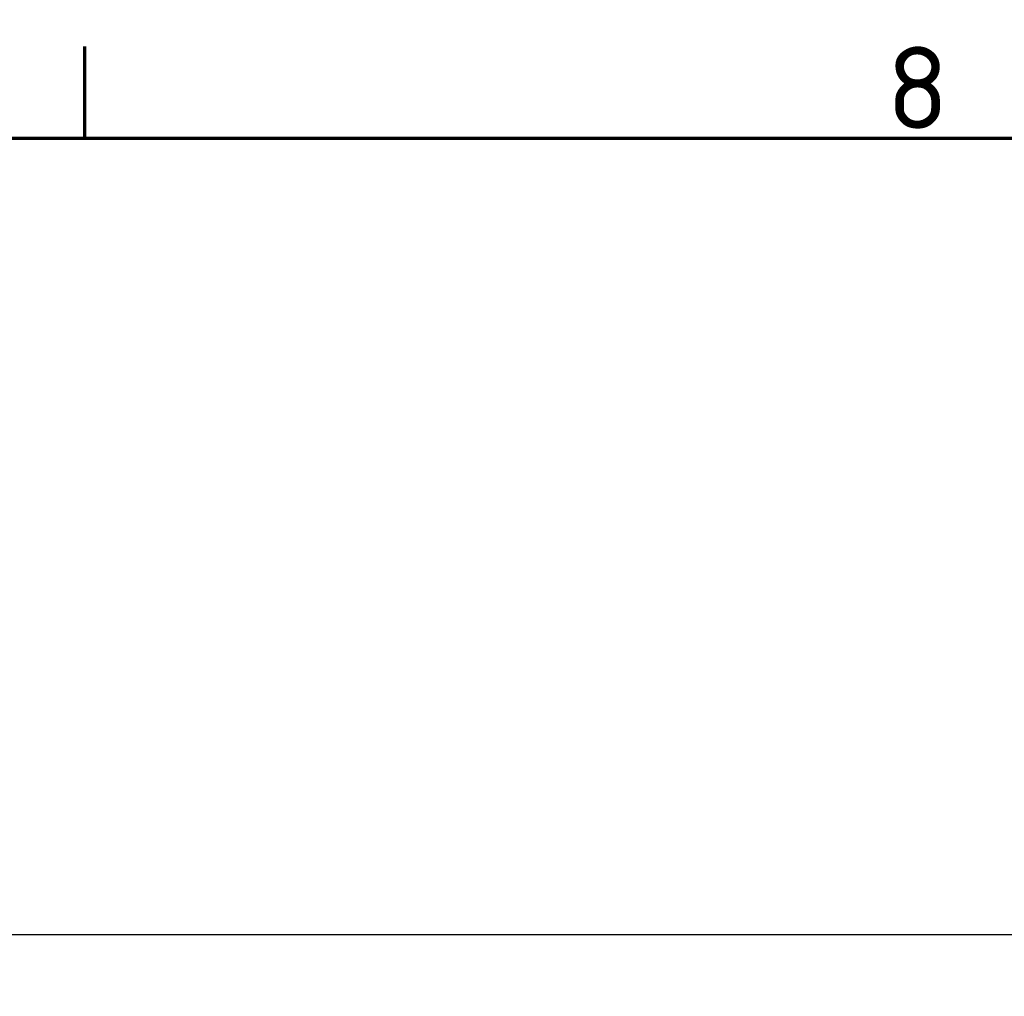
# Model space of a CAD drawing. Header units: millimetres. Extents: x 0 to 4638, y -120 to 1188.
# Tile 137 of 256: x 555 to 639, y 1075 to 1158. Entities that reach past the tile are written whole.
import ezdxf

# ---------------------------------------------------------------- set-up
doc = ezdxf.new("R2010")
doc.units = ezdxf.units.MM
doc.header["$LTSCALE"] = 2
doc.layers.get('0').update_dxf_attribs({"lineweight": 25})
doc.layers.add('Bemaßung (ISO)', color=7, linetype='Continuous', lineweight=25)
doc.layers.add('Rahmen (ISO)', color=7, linetype='Continuous', lineweight=70)
doc.styles.add('Notiztext (DIN)', font='isocpeur.ttf')
doc.dimstyles.new('Standard (DIN)', dxfattribs={"dimscale": 2, "dimtxt": 3.5, "dimasz": 2.5, "dimexe": 2, "dimexo": 0.5, "dimgap": 0.5, "dimtad": 1, "dimrnd": 1e-08, "dimtxsty": 'Notiztext (DIN)', "dimcen": 0.09, "dimdle": 10, "dimclrd": 256, "dimclre": 256, "dimclrt": 256, "dimadec": 0, "dimazin": 0, "dimtfac": 1, "dimtmove": 0, "dimatfit": 3, "dimfxl": 1, "dimtolj": 1, "dimtzin": 0, "dimlwd": -1, "dimlwe": -1, "dimarcsym": 0})

# ---------------------------------------------------------------- blocks, each defined once
blk = doc.blocks.new('Ränder Vorgaberahmen')
at = {"layer": 'Rahmen (ISO)'}
blk.add_line((280.333, 574), (280.333, 577.9), dxfattribs=at)
at = {"layer": 'Rahmen (ISO)', "flags": 128}
blk.add_lwpolyline([(20, 20), (20, 574), (821, 574), (821, 20), (20, 20)], dxfattribs=at)
at = {"layer": 'Rahmen (ISO)', "insert": (314.453, 574.4), "char_height": 3.5, "attachment_point": 7, "style": 'Notiztext (DIN)'}
blk.add_mtext('8', dxfattribs=at)
blk = doc.blocks.new('*D37')
at = {"layer": 'Bemaßung (ISO)', "transparency": 16777216}
for p, q in [((260.895, 939.952), (260.895, 1084.205)), ((694.895, 939.352), (694.895, 1084.205)), ((265.895, 1080.205), (689.895, 1080.205))]:
    blk.add_line(p, q, dxfattribs=at)
for points in [[(265.895, 1081.038), (265.895, 1079.372), (260.895, 1080.205)], [(689.895, 1081.038), (689.895, 1079.372), (694.895, 1080.205)]]:
    blk.add_solid(points, dxfattribs=at)
at = {"layer": 'Defpoints', "color": 0, "transparency": 16777216}
for p in [(694.895, 1080.205), (260.895, 938.952), (694.895, 938.352)]:
    blk.add_point(p, dxfattribs=at)
at = {"layer": 'Bemaßung (ISO)', "transparency": 16777216, "insert": (470.545, 1088.205), "char_height": 7, "attachment_point": 1, "style": 'Notiztext (DIN)'}
blk.add_mtext('\\A1;434', dxfattribs=at)

msp = doc.modelspace()

# ---------------------------------------------------------------- block references
at = {"xscale": 2, "yscale": 2, "zscale": 2}
msp.add_blockref('Ränder Vorgaberahmen', (0, 0), dxfattribs=at)

# ---------------------------------------------------------------- dimensions: what is measured, and where the dimension line sits
at = {"layer": 'Bemaßung (ISO)'}
dim = msp.add_linear_dim(base=(694.8947, 1080.2049), p1=(260.8947, 938.9519), p2=(694.8947, 938.3519), angle=180, dimstyle='Standard (DIN)', override={"dimgap": 0.5, "dimdec": 2, "dimtol": 0, "dimlim": 0, "dimtp": 0, "dimtm": 0, "dimtdec": 2, "dimtofl": 0, "dimatfit": 1}, dxfattribs=at)
dim.commit()
dim.dimension.update_dxf_attribs({"geometry": '*D37', "text_midpoint": (477.8947, 1080.2049), "dimtype": 160})

doc.saveas('drawing.dxf')
